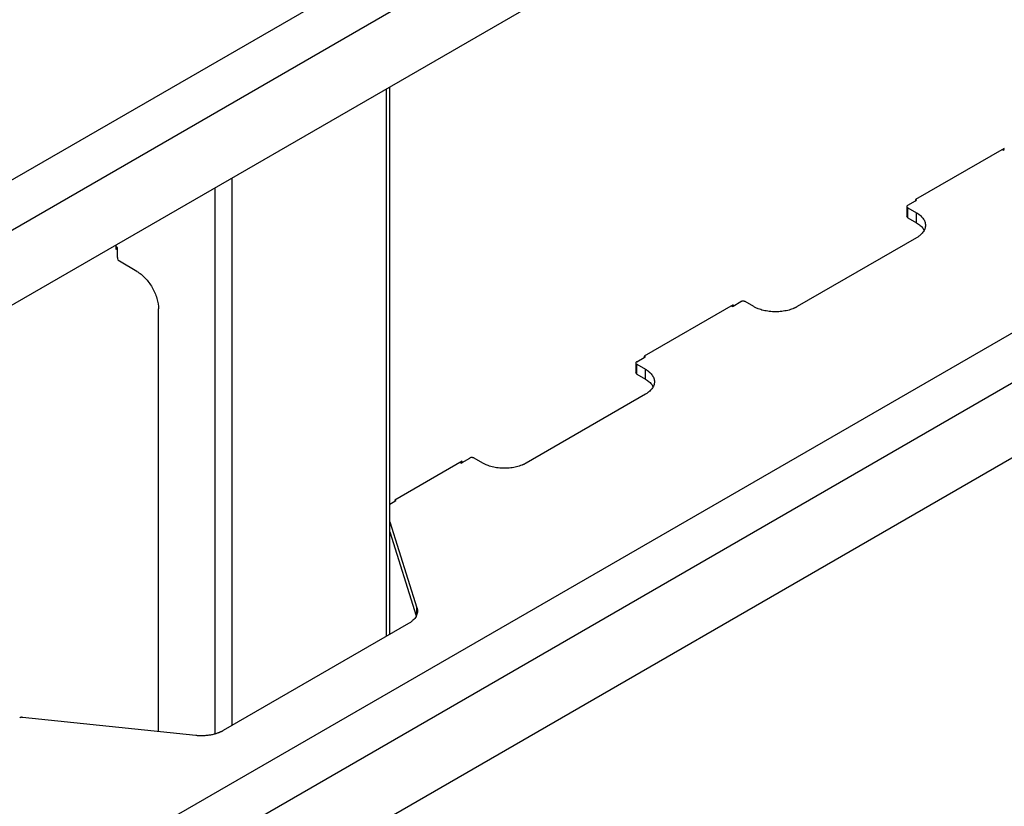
# Model space of a CAD drawing. Header units: millimetres. Extents: x -4969 to -32, y -584 to 4302.
# Tile 21 of 84: x -3614 to -3293, y 2670 to 2926. Entities that reach past the tile are written whole.
import ezdxf

# ---------------------------------------------------------------- set-up
doc = ezdxf.new("R2010")
doc.units = ezdxf.units.MM

msp = doc.modelspace()

# ---------------------------------------------------------------- linework, layer by layer
at = {"color": 7, "linetype": 'Continuous', "lineweight": 25}
for p, q in [((-3860.92, 2732.97), (-3141.08, 3148.52)), ((-3853.84, 2720.72), (-3134.01, 3136.27)), ((-3141.08, 3107.7), (-3846.77, 2700.31)), ((-3860.92, 2494.81), (-3141.08, 2910.36)), ((-3493.11, 2725.92), (-3493.11, 2904.47)), ((-3853.84, 2482.56), (-3134.01, 2898.12)), ((-3292.76, 2884.44), (-3321.75, 2867.71)), ((-3293.11, 2883.83), (-3293.46, 2884.03)), ((-3293.11, 2883.83), (-3292.76, 2884.03)), ((-3292.76, 2884.03), (-3292.76, 2884.44)), ((-3141.08, 2869.54), (-3846.77, 2462.15)), ((-3324.22, 2865.87), (-3321.75, 2867.3)), ((-3321.75, 2867.71), (-3321.75, 2867.3)), ((-3321.75, 2867.3), (-3321.39, 2867.5)), ((-3321.73, 2867.7), (-3321.39, 2867.5)), ((-3324.51, 2865.46), (-3324.51, 2862.2)), ((-3324.22, 2865.05), (-3321.39, 2863.42)), ((-3324.22, 2861.79), (-3324.22, 2865.05)), ((-3324.22, 2861.79), (-3321.39, 2860.15)), ((-3321.39, 2860.15), (-3321.39, 2863.42)), ((-3321.39, 2855.26), (-3360.28, 2832.81)), ((-3582.32, 2851.47), (-3582.32, 2852.98)), ((-3581.96, 2852.08), (-3582.32, 2852.28)), ((-3581.96, 2851.67), (-3582.32, 2851.47)), ((-3581.96, 2851.67), (-3581.96, 2852.08)), ((-3581.96, 2848.81), (-3581.96, 2851.67)), ((-3575.6, 2844.32), (-3581.25, 2847.59)), ((-3568.53, 2694.2), (-3568.53, 2832.08)), ((-3381.14, 2833.42), (-3410.13, 2816.68)), ((-3381.5, 2832.81), (-3381.85, 2833.01)), ((-3381.5, 2832.81), (-3381.14, 2833.01)), ((-3381.14, 2833.01), (-3378.67, 2834.44)), ((-3381.14, 2833.01), (-3381.14, 2833.42)), ((-3374.43, 2832.81), (-3377.25, 2834.44)), ((-3412.61, 2814.84), (-3410.13, 2816.27)), ((-3410.13, 2816.68), (-3410.13, 2816.27)), ((-3410.13, 2816.27), (-3409.78, 2816.48)), ((-3410.12, 2816.67), (-3409.78, 2816.48)), ((-3412.9, 2814.44), (-3412.9, 2811.17)), ((-3412.61, 2814.03), (-3409.78, 2812.39)), ((-3412.61, 2810.76), (-3412.61, 2814.03)), ((-3409.78, 2809.13), (-3409.78, 2812.39)), ((-3412.61, 2810.76), (-3409.78, 2809.13)), ((-3409.78, 2804.23), (-3448.67, 2781.78)), ((-3469.53, 2782.39), (-3491.45, 2769.74)), ((-3469.89, 2781.78), (-3470.24, 2781.98)), ((-3469.89, 2781.78), (-3469.53, 2781.98)), ((-3469.53, 2781.98), (-3467.06, 2783.41)), ((-3469.53, 2781.98), (-3469.53, 2782.39)), ((-3462.81, 2781.78), (-3465.64, 2783.41)), ((-3493.11, 2768.37), (-3491.45, 2769.33)), ((-3491.45, 2769.74), (-3491.45, 2769.33)), ((-3491.45, 2769.33), (-3491.1, 2769.53)), ((-3491.44, 2769.73), (-3491.1, 2769.53)), ((-3493.11, 2762.65), (-3484.26, 2734.55)), ((-3493.11, 2759.38), (-3484.48, 2732)), ((-3487.03, 2729.43), (-3547.5, 2694.52)), ((-3556.36, 2692.92), (-3612.91, 2698.86))]:
    msp.add_line(p, q, dxfattribs=at)
at = {"color": 8, "linetype": 'Continuous', "lineweight": 25}
for p, q in [((-3494.28, 2903.8), (-3494.28, 2725.24)), ((-3544.49, 2696.26), (-3544.49, 2874.82)), ((-3550.14, 2871.55), (-3550.14, 2693.47)), ((-3484.26, 2732.71), (-3484.26, 2734.55))]:
    msp.add_line(p, q, dxfattribs=at)
at = {"color": 7, "linetype": 'Continuous', "lineweight": 25}
for points, knots in [([(-3324.22, 2865.87), (-3324.24, 2865.86), (-3324.29, 2865.83), (-3324.34, 2865.79), (-3324.39, 2865.74), (-3324.45, 2865.67), (-3324.5, 2865.58), (-3324.52, 2865.46), (-3324.5, 2865.34), (-3324.44, 2865.23), (-3324.35, 2865.13), (-3324.26, 2865.08), (-3324.22, 2865.05)], [0, 0, 0, 0, 0.060259, 0.120021, 0.179824, 0.240208, 0.369998, 0.50013, 0.629921, 0.760053, 0.879943, 1, 1, 1, 1]), ([(-3321.39, 2863.42), (-3321.32, 2863.38), (-3321.18, 2863.29), (-3320.97, 2863.16), (-3320.78, 2863.03), (-3320.58, 2862.89), (-3320.4, 2862.75), (-3320.09, 2862.51), (-3319.7, 2862.14), (-3319.27, 2861.63), (-3318.92, 2861.09), (-3318.57, 2860.33), (-3318.39, 2859.34), (-3318.57, 2858.35), (-3318.92, 2857.59), (-3319.27, 2857.05), (-3319.7, 2856.54), (-3320.15, 2856.12), (-3320.58, 2855.78), (-3320.97, 2855.51), (-3321.25, 2855.34), (-3321.39, 2855.26)], [0, 0, 0, 0, 0.019453, 0.038872, 0.058275, 0.077679, 0.097104, 0.116567, 0.178313, 0.240094, 0.304415, 0.368769, 0.500007, 0.631244, 0.695565, 0.75992, 0.821667, 0.883447, 0.922314, 0.961117, 1, 1, 1, 1]), ([(-3321.39, 2860.15), (-3320.96, 2859.87), (-3320.09, 2859.31), (-3319.28, 2858.46), (-3319.01, 2857.9), (-3318.92, 2857.71)], [0, 0, 0, 0, 0.394949, 0.789897, 1, 1, 1, 1]), ([(-3581.96, 2848.81), (-3581.96, 2848.6), (-3581.89, 2848.34), (-3581.62, 2847.89), (-3581.44, 2847.7), (-3581.25, 2847.59)], [0, 0, 0, 0, 0.5, 0.5, 1, 1, 1, 1]), ([(-3575.6, 2844.32), (-3574.67, 2843.79), (-3573.75, 2843.04), (-3572.04, 2841.24), (-3571.25, 2840.18), (-3569.94, 2837.91), (-3569.42, 2836.7), (-3568.71, 2834.32), (-3568.53, 2833.15), (-3568.53, 2832.08)], [0, 0, 0, 0, 0.25, 0.25, 0.5, 0.5, 0.75, 0.75, 1, 1, 1, 1]), ([(-3377.25, 2834.44), (-3377.28, 2834.45), (-3377.32, 2834.48), (-3377.4, 2834.51), (-3377.48, 2834.54), (-3377.6, 2834.57), (-3377.76, 2834.6), (-3377.96, 2834.61), (-3378.17, 2834.6), (-3378.36, 2834.56), (-3378.53, 2834.51), (-3378.62, 2834.46), (-3378.67, 2834.44)], [0, 0, 0, 0, 0.060259, 0.120021, 0.179824, 0.240208, 0.369998, 0.50013, 0.629921, 0.760053, 0.879943, 1, 1, 1, 1]), ([(-3360.28, 2832.81), (-3360.36, 2832.76), (-3360.5, 2832.68), (-3360.73, 2832.56), (-3360.96, 2832.45), (-3361.2, 2832.34), (-3361.44, 2832.23), (-3361.87, 2832.06), (-3362.51, 2831.83), (-3363.39, 2831.58), (-3364.32, 2831.38), (-3365.64, 2831.18), (-3367.35, 2831.07), (-3369.07, 2831.18), (-3370.39, 2831.38), (-3371.32, 2831.58), (-3372.2, 2831.83), (-3372.93, 2832.09), (-3373.52, 2832.34), (-3373.99, 2832.56), (-3374.28, 2832.72), (-3374.43, 2832.81)], [0, 0, 0, 0, 0.019453, 0.038872, 0.058275, 0.077679, 0.097104, 0.116567, 0.178313, 0.240094, 0.304415, 0.368769, 0.500007, 0.631244, 0.695565, 0.75992, 0.821667, 0.883447, 0.922314, 0.961117, 1, 1, 1, 1]), ([(-3412.61, 2814.84), (-3412.63, 2814.83), (-3412.67, 2814.8), (-3412.73, 2814.76), (-3412.78, 2814.71), (-3412.84, 2814.65), (-3412.89, 2814.55), (-3412.91, 2814.44), (-3412.89, 2814.32), (-3412.83, 2814.21), (-3412.74, 2814.11), (-3412.65, 2814.05), (-3412.61, 2814.03)], [0, 0, 0, 0, 0.060259, 0.120021, 0.179824, 0.240208, 0.369998, 0.50013, 0.629921, 0.760053, 0.879943, 1, 1, 1, 1]), ([(-3409.78, 2812.39), (-3409.71, 2812.35), (-3409.57, 2812.27), (-3409.36, 2812.14), (-3409.16, 2812.01), (-3408.97, 2811.87), (-3408.79, 2811.73), (-3408.48, 2811.48), (-3408.09, 2811.11), (-3407.65, 2810.6), (-3407.3, 2810.06), (-3406.96, 2809.3), (-3406.78, 2808.31), (-3406.96, 2807.32), (-3407.3, 2806.56), (-3407.65, 2806.02), (-3408.09, 2805.51), (-3408.54, 2805.1), (-3408.97, 2804.76), (-3409.36, 2804.48), (-3409.64, 2804.32), (-3409.78, 2804.23)], [0, 0, 0, 0, 0.019453, 0.038872, 0.058275, 0.077679, 0.097104, 0.116567, 0.178313, 0.240094, 0.304415, 0.368769, 0.500007, 0.631244, 0.695565, 0.75992, 0.821667, 0.883447, 0.922314, 0.961117, 1, 1, 1, 1]), ([(-3409.78, 2809.13), (-3409.35, 2808.85), (-3408.48, 2808.28), (-3407.67, 2807.43), (-3407.4, 2806.87), (-3407.31, 2806.68)], [0, 0, 0, 0, 0.394949, 0.789897, 1, 1, 1, 1]), ([(-3465.64, 2783.41), (-3465.67, 2783.42), (-3465.71, 2783.45), (-3465.79, 2783.48), (-3465.87, 2783.51), (-3465.98, 2783.54), (-3466.15, 2783.57), (-3466.35, 2783.59), (-3466.55, 2783.57), (-3466.74, 2783.54), (-3466.92, 2783.49), (-3467.01, 2783.44), (-3467.06, 2783.41)], [0, 0, 0, 0, 0.060259, 0.120021, 0.179824, 0.240208, 0.369998, 0.50013, 0.629921, 0.760053, 0.879943, 1, 1, 1, 1]), ([(-3448.67, 2781.78), (-3448.74, 2781.74), (-3448.89, 2781.66), (-3449.12, 2781.54), (-3449.35, 2781.42), (-3449.58, 2781.31), (-3449.83, 2781.21), (-3450.26, 2781.03), (-3450.89, 2780.8), (-3451.78, 2780.55), (-3452.71, 2780.35), (-3454.03, 2780.15), (-3455.74, 2780.05), (-3457.46, 2780.15), (-3458.77, 2780.35), (-3459.71, 2780.55), (-3460.59, 2780.8), (-3461.32, 2781.06), (-3461.9, 2781.31), (-3462.38, 2781.53), (-3462.67, 2781.7), (-3462.81, 2781.78)], [0, 0, 0, 0, 0.019453, 0.038872, 0.058275, 0.077679, 0.097104, 0.116567, 0.178313, 0.240094, 0.304415, 0.368769, 0.500007, 0.631244, 0.695565, 0.75992, 0.821667, 0.883447, 0.922314, 0.961117, 1, 1, 1, 1]), ([(-3484.26, 2734.55), (-3484.24, 2734.49), (-3484.21, 2734.38), (-3484.17, 2734.21), (-3484.14, 2734.04), (-3484.11, 2733.87), (-3484.1, 2733.69), (-3484.09, 2733.52), (-3484.1, 2733.35), (-3484.13, 2733), (-3484.23, 2732.48), (-3484.53, 2731.79), (-3484.96, 2731.13), (-3485.44, 2730.61), (-3485.88, 2730.22), (-3486.23, 2729.94), (-3486.61, 2729.68), (-3486.89, 2729.51), (-3487.03, 2729.43)], [0, 0, 0, 0, 0.030888, 0.061696, 0.092451, 0.12318, 0.153911, 0.184671, 0.215487, 0.246387, 0.373173, 0.500013, 0.6268, 0.75364, 0.815329, 0.876807, 0.938291, 1, 1, 1, 1]), ([(-3612.91, 2698.86), (-3612.94, 2698.86), (-3613.01, 2698.87), (-3613.1, 2698.87), (-3613.2, 2698.87), (-3613.3, 2698.86), (-3613.41, 2698.84), (-3613.54, 2698.81), (-3613.68, 2698.76), (-3613.76, 2698.72), (-3613.8, 2698.7)], [0, 0, 0, 0, 0.100894, 0.20041, 0.299492, 0.399096, 0.500163, 0.667392, 0.832529, 1, 1, 1, 1]), ([(-3547.5, 2694.52), (-3547.57, 2694.48), (-3547.71, 2694.4), (-3547.93, 2694.29), (-3548.15, 2694.17), (-3548.39, 2694.07), (-3548.62, 2693.96), (-3548.86, 2693.86), (-3549.11, 2693.77), (-3549.62, 2693.58), (-3550.43, 2693.33), (-3551.58, 2693.08), (-3552.77, 2692.91), (-3553.78, 2692.84), (-3554.58, 2692.83), (-3555.18, 2692.84), (-3555.77, 2692.87), (-3556.16, 2692.91), (-3556.36, 2692.92)], [0, 0, 0, 0, 0.030888, 0.061696, 0.092451, 0.12318, 0.153911, 0.184671, 0.215487, 0.246387, 0.373173, 0.500013, 0.6268, 0.75364, 0.815329, 0.876807, 0.938291, 1, 1, 1, 1])]:
    msp.add_open_spline(points, degree=3, knots=knots, dxfattribs=at)
for points in [[(-3324.22, 2861.79), (-3324.41, 2861.89), (-3324.51, 2862.04), (-3324.51, 2862.2)], [(-3412.61, 2810.76), (-3412.79, 2810.87), (-3412.9, 2811.02), (-3412.9, 2811.17)]]:
    msp.add_open_spline(points, degree=3, dxfattribs=at)

doc.saveas('drawing.dxf')
